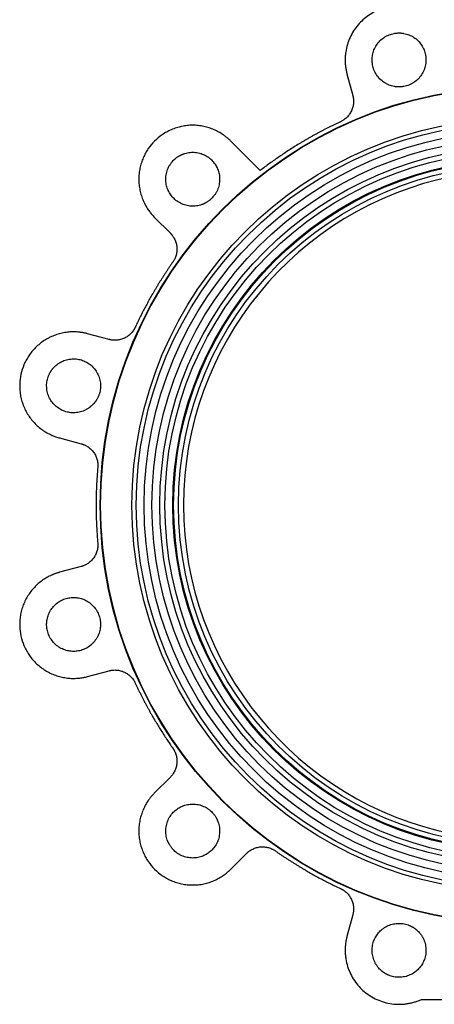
# Model space of a CAD drawing. Header units: millimetres. Extents: x 220 to 2250, y -9 to 1835.
# Tile 3 of 30: x 754 to 939, y 509 to 947. Entities that reach past the tile are written whole.
import ezdxf

# ---------------------------------------------------------------- set-up
doc = ezdxf.new("R2010")
doc.units = ezdxf.units.MM

msp = doc.modelspace()

# ---------------------------------------------------------------- linework, layer by layer
at = {"color": 7, "linetype": 'Continuous', "lineweight": 25}
for p, q in [((899.8, 922.77), (902.37, 913.17)), ((861.16, 879.79), (848.05, 892.89)), ((814.11, 858.95), (821.14, 851.92)), ((793.84, 804.63), (784.24, 807.21)), ((771.81, 760.84), (781.42, 758.27)), ((781.42, 703.66), (771.81, 701.09)), ((784.24, 654.73), (793.84, 657.3)), ((821.14, 610.01), (814.11, 602.98)), ((848.05, 569.04), (855.08, 576.07)), ((902.37, 548.77), (899.8, 539.16)), ((933.01, 511.15), (958.04, 511.15))]:
    msp.add_line(p, q, dxfattribs=at)
for radius in [186.19, 186, 172, 170.1, 166.6, 163.1, 159.6, 157.35, 153.85, 153.45, 151.3]:
    msp.add_circle((976.04, 730.97), radius, dxfattribs=at)
msp.add_arc((976.04, 730.97), 149.05, 101.3246, 258.6754, dxfattribs=at)
for points, knots in [([(931.59, 951.38), (931.45, 951.44), (931.16, 951.55), (930.73, 951.7), (930.3, 951.84), (929.87, 951.97), (929.43, 952.1), (928.99, 952.22), (928.16, 952.42), (926.94, 952.67), (925.3, 952.89), (923.64, 952.99), (921.4, 952.98), (918.6, 952.66), (915.33, 951.81), (912.24, 950.53), (909.42, 948.87), (906.88, 946.87), (904.63, 944.56), (902.68, 941.92), (901.08, 938.98), (899.89, 935.82), (899.29, 933.07), (899.03, 930.84), (898.96, 929.18), (899.01, 927.53), (899.14, 926.17), (899.29, 925.11), (899.43, 924.32), (899.6, 923.54), (899.73, 923.03), (899.8, 922.77)], [0, 0, 0, 0, 0.008643, 0.017279, 0.02591, 0.034541, 0.043173, 0.051811, 0.060456, 0.091547, 0.122648, 0.154349, 0.186059, 0.25006, 0.31406, 0.377433, 0.439588, 0.500001, 0.560414, 0.622568, 0.685942, 0.749942, 0.813942, 0.845643, 0.877354, 0.908445, 0.939546, 0.954666, 0.96977, 0.984876, 1, 1, 1, 1]), ([(922.98, 916.98), (922.88, 916.98), (922.67, 916.98), (922.35, 917), (922.04, 917.02), (921.73, 917.05), (921.42, 917.08), (921.11, 917.13), (920.52, 917.23), (919.66, 917.43), (918.54, 917.81), (917.45, 918.31), (916.04, 919.13), (914.44, 920.44), (912.88, 922.35), (911.76, 924.51), (911.12, 926.74), (910.91, 928.98), (911.12, 931.22), (911.76, 933.46), (912.88, 935.61), (914.44, 937.53), (916.04, 938.83), (917.45, 939.65), (918.54, 940.15), (919.66, 940.53), (920.6, 940.75), (921.34, 940.87), (921.88, 940.94), (922.43, 940.97), (922.8, 940.98), (922.98, 940.98)], [0, 0, 0, 0, 0.008343, 0.016672, 0.024993, 0.033311, 0.041633, 0.049965, 0.058311, 0.0892, 0.120102, 0.152279, 0.18447, 0.250119, 0.315767, 0.380052, 0.441771, 0.500002, 0.558232, 0.619951, 0.684236, 0.749885, 0.815534, 0.84771, 0.879901, 0.91079, 0.941693, 0.956282, 0.970843, 0.985405, 1, 1, 1, 1]), ([(922.98, 940.98), (923.09, 940.98), (923.3, 940.98), (923.61, 940.97), (923.92, 940.95), (924.23, 940.92), (924.55, 940.88), (924.86, 940.84), (925.44, 940.73), (926.3, 940.53), (927.42, 940.15), (928.51, 939.65), (929.92, 938.83), (931.53, 937.53), (933.09, 935.61), (934.2, 933.46), (934.84, 931.22), (935.05, 928.98), (934.84, 926.74), (934.2, 924.51), (933.09, 922.35), (931.53, 920.44), (929.92, 919.13), (928.51, 918.31), (927.42, 917.81), (926.3, 917.43), (925.37, 917.21), (924.62, 917.09), (924.08, 917.03), (923.53, 916.99), (923.16, 916.98), (922.98, 916.98)], [0, 0, 0, 0, 0.0083426, 0.0166716, 0.0249925, 0.0333112, 0.0416333, 0.0499646, 0.0583107, 0.0891996, 0.1201024, 0.1522791, 0.1844697, 0.2501185, 0.3157674, 0.3800521, 0.4417709, 0.5000017, 0.5582325, 0.6199512, 0.6842359, 0.7498848, 0.8155337, 0.8477103, 0.8799009, 0.9107898, 0.9416927, 0.9562822, 0.9708428, 0.9854052, 1, 1, 1, 1]), ([(902.37, 913.17), (902.4, 913.06), (902.46, 912.85), (902.52, 912.52), (902.58, 912.2), (902.63, 911.87), (902.69, 911.37), (902.73, 910.68), (902.7, 909.8), (902.59, 908.92), (902.34, 907.75), (901.82, 906.32), (901.06, 905.01), (900.32, 904.06), (899.71, 903.42), (899.06, 902.83), (898.45, 902.38), (897.9, 902.02), (897.42, 901.75), (897.09, 901.59), (896.92, 901.51)], [0, 0, 0, 0, 0.0236855, 0.0473351, 0.0709747, 0.0946303, 0.1183278, 0.1802512, 0.2422116, 0.3061474, 0.3701198, 0.5000047, 0.6298897, 0.6938255, 0.7577978, 0.8197213, 0.8816817, 0.9211328, 0.9605322, 1, 1, 1, 1]), ([(848.05, 892.89), (847.94, 893.01), (847.71, 893.24), (847.35, 893.57), (846.99, 893.9), (846.62, 894.22), (846.24, 894.53), (845.86, 894.83), (845.48, 895.13), (845.08, 895.42), (844.18, 896.05), (842.72, 896.96), (840.6, 898), (838.36, 898.84), (835.99, 899.46), (833.56, 899.84), (831.08, 899.97), (828.61, 899.84), (826.17, 899.46), (823.81, 898.84), (821.56, 898), (819.44, 896.96), (816.88, 895.37), (814.02, 892.99), (811.64, 890.13), (810.05, 887.56), (809.01, 885.44), (808.17, 883.2), (807.55, 880.83), (807.17, 878.4), (807.04, 875.92), (807.17, 873.45), (807.55, 871.01), (808.17, 868.65), (809.01, 866.41), (810.05, 864.28), (811.02, 862.71), (811.81, 861.61), (812.35, 860.91), (812.91, 860.24), (813.5, 859.58), (813.91, 859.16), (814.11, 858.95)], [0, 0, 0, 0, 0.006487, 0.012964, 0.019435, 0.025902, 0.032367, 0.038835, 0.045306, 0.051785, 0.058273, 0.089144, 0.120023, 0.152182, 0.184348, 0.217191, 0.250041, 0.282884, 0.315734, 0.347893, 0.380058, 0.41093, 0.441809, 0.500001, 0.558193, 0.589065, 0.619944, 0.652103, 0.684268, 0.717111, 0.749961, 0.782804, 0.815655, 0.847813, 0.879979, 0.910851, 0.94173, 0.953398, 0.965044, 0.976682, 0.988329, 1, 1, 1, 1]), ([(896.92, 901.51), (896.5, 901.31), (895.65, 900.92), (894.39, 900.31), (893.14, 899.7), (891.88, 899.08), (890.64, 898.45), (889.39, 897.81), (888.16, 897.16), (886.92, 896.51), (885.7, 895.84), (884.47, 895.16), (883.26, 894.48), (882.04, 893.78), (880.84, 893.08), (879.63, 892.37), (878.09, 891.44), (876.2, 890.27), (873.99, 888.87), (871.8, 887.43), (869.63, 885.96), (867.48, 884.46), (865.35, 882.94), (863.24, 881.38), (861.86, 880.32), (861.16, 879.79)], [0, 0, 0, 0, 0.033361, 0.066709, 0.100048, 0.133378, 0.166703, 0.200022, 0.233339, 0.266656, 0.299973, 0.333293, 0.366618, 0.399949, 0.433289, 0.466639, 0.500001, 0.562542, 0.625047, 0.687528, 0.749997, 0.812467, 0.874949, 0.937456, 1, 1, 1, 1]), ([(837.08, 865.53), (836.99, 865.48), (836.81, 865.38), (836.53, 865.23), (836.25, 865.09), (835.97, 864.96), (835.68, 864.84), (835.39, 864.72), (834.83, 864.51), (833.98, 864.26), (832.82, 864.03), (831.63, 863.92), (830, 863.92), (827.95, 864.25), (825.65, 865.13), (823.61, 866.44), (821.93, 868.05), (820.63, 869.89), (819.69, 871.93), (819.13, 874.19), (819.02, 876.61), (819.41, 879.05), (820.15, 880.98), (820.96, 882.4), (821.65, 883.38), (822.43, 884.27), (823.13, 884.92), (823.71, 885.4), (824.16, 885.73), (824.61, 886.03), (824.93, 886.22), (825.08, 886.32)], [0, 0, 0, 0, 0.008343, 0.016672, 0.024993, 0.033311, 0.041633, 0.049965, 0.058311, 0.0892, 0.120102, 0.152279, 0.18447, 0.250119, 0.315767, 0.380052, 0.441771, 0.500002, 0.558232, 0.619951, 0.684236, 0.749885, 0.815534, 0.84771, 0.879901, 0.91079, 0.941693, 0.956282, 0.970843, 0.985405, 1, 1, 1, 1]), ([(825.08, 886.32), (825.17, 886.37), (825.36, 886.47), (825.63, 886.62), (825.91, 886.76), (826.2, 886.89), (826.49, 887.01), (826.78, 887.13), (827.34, 887.33), (828.18, 887.59), (829.34, 887.82), (830.53, 887.93), (832.17, 887.92), (834.21, 887.6), (836.52, 886.71), (838.56, 885.41), (840.24, 883.79), (841.53, 881.96), (842.48, 879.91), (843.04, 877.66), (843.15, 875.24), (842.76, 872.8), (842.02, 870.86), (841.21, 869.44), (840.51, 868.47), (839.73, 867.58), (839.03, 866.92), (838.45, 866.45), (838.01, 866.12), (837.55, 865.81), (837.24, 865.62), (837.08, 865.53)], [0, 0, 0, 0, 0.008343, 0.016672, 0.024993, 0.033311, 0.041633, 0.049965, 0.058311, 0.0892, 0.120102, 0.152279, 0.18447, 0.250119, 0.315767, 0.380052, 0.441771, 0.500002, 0.558232, 0.619951, 0.684236, 0.749885, 0.815534, 0.84771, 0.879901, 0.91079, 0.941693, 0.956282, 0.970843, 0.985405, 1, 1, 1, 1]), ([(821.14, 851.92), (821.22, 851.84), (821.37, 851.69), (821.59, 851.44), (821.81, 851.19), (822.01, 850.93), (822.32, 850.52), (822.69, 849.94), (823.1, 849.17), (823.45, 848.36), (823.82, 847.21), (824.09, 845.72), (824.08, 844.2), (823.91, 843.01), (823.71, 842.15), (823.44, 841.32), (823.14, 840.62), (822.84, 840.03), (822.56, 839.56), (822.35, 839.25), (822.25, 839.1)], [0, 0, 0, 0, 0.023685, 0.047335, 0.070975, 0.09463, 0.118328, 0.180251, 0.242212, 0.306147, 0.37012, 0.500005, 0.62989, 0.693825, 0.757798, 0.819721, 0.881682, 0.921133, 0.960532, 1, 1, 1, 1]), ([(822.25, 839.1), (821.98, 838.72), (821.45, 837.95), (820.66, 836.8), (819.88, 835.64), (819.1, 834.48), (818.34, 833.31), (817.58, 832.14), (816.83, 830.95), (816.09, 829.77), (815.36, 828.58), (814.64, 827.38), (813.93, 826.18), (813.06, 824.68), (812.04, 822.89), (810.88, 820.79), (809.75, 818.68), (808.64, 816.55), (807.57, 814.41), (806.52, 812.26), (805.84, 810.81), (805.5, 810.08)], [0, 0, 0, 0, 0.041687, 0.083362, 0.125028, 0.166688, 0.208343, 0.249996, 0.29165, 0.333306, 0.374967, 0.416635, 0.458312, 0.500001, 0.571457, 0.642884, 0.714294, 0.785699, 0.857111, 0.928541, 1, 1, 1, 1]), ([(784.24, 807.21), (784.08, 807.25), (783.76, 807.33), (783.29, 807.44), (782.81, 807.54), (782.33, 807.64), (781.85, 807.72), (781.37, 807.79), (780.89, 807.85), (780.4, 807.91), (779.3, 808.01), (777.59, 808.06), (775.23, 807.9), (772.87, 807.51), (770.51, 806.86), (768.21, 805.97), (766, 804.85), (763.92, 803.5), (762.01, 801.95), (760.27, 800.23), (758.74, 798.38), (757.43, 796.42), (756, 793.76), (754.71, 790.27), (754.08, 786.6), (753.99, 783.59), (754.15, 781.23), (754.54, 778.87), (755.19, 776.51), (756.08, 774.21), (757.2, 772), (758.55, 769.92), (760.1, 768.01), (761.82, 766.27), (763.67, 764.74), (765.63, 763.43), (767.26, 762.55), (768.5, 761.99), (769.31, 761.66), (770.13, 761.35), (770.97, 761.08), (771.53, 760.92), (771.81, 760.84)], [0, 0, 0, 0, 0.006487, 0.012964, 0.019435, 0.025902, 0.032367, 0.038835, 0.045306, 0.051785, 0.058273, 0.089144, 0.120023, 0.152182, 0.184348, 0.217191, 0.250041, 0.282884, 0.315734, 0.347893, 0.380058, 0.41093, 0.441809, 0.500001, 0.558193, 0.589065, 0.619944, 0.652103, 0.684268, 0.717111, 0.749961, 0.782804, 0.815655, 0.847813, 0.879979, 0.910851, 0.94173, 0.953398, 0.965044, 0.976682, 0.988329, 1, 1, 1, 1]), ([(805.5, 810.08), (805.45, 809.98), (805.36, 809.79), (805.2, 809.49), (805.04, 809.21), (804.87, 808.92), (804.59, 808.5), (804.17, 807.95), (803.59, 807.3), (802.94, 806.69), (802, 805.95), (800.69, 805.18), (799.26, 804.67), (798.08, 804.42), (797.2, 804.31), (796.33, 804.28), (795.57, 804.32), (794.92, 804.4), (794.37, 804.5), (794.02, 804.59), (793.84, 804.63)], [0, 0, 0, 0, 0.023685, 0.047335, 0.070975, 0.09463, 0.118328, 0.180251, 0.242212, 0.306147, 0.37012, 0.500005, 0.62989, 0.693825, 0.757798, 0.819721, 0.881682, 0.921133, 0.960532, 1, 1, 1, 1]), ([(767.63, 790.02), (767.69, 790.11), (767.79, 790.3), (767.96, 790.56), (768.13, 790.82), (768.31, 791.08), (768.5, 791.33), (768.7, 791.57), (769.08, 792.03), (769.68, 792.68), (770.57, 793.45), (771.55, 794.15), (772.97, 794.96), (774.9, 795.7), (777.34, 796.09), (779.76, 795.98), (782.02, 795.42), (784.06, 794.47), (785.9, 793.18), (787.51, 791.5), (788.82, 789.46), (789.7, 787.15), (790.02, 785.11), (790.03, 783.48), (789.92, 782.28), (789.69, 781.13), (789.41, 780.21), (789.14, 779.5), (788.93, 779), (788.69, 778.5), (788.51, 778.18), (788.42, 778.02)], [0, 0, 0, 0, 0.008343, 0.016672, 0.024993, 0.033311, 0.041633, 0.049965, 0.058311, 0.0892, 0.120102, 0.152279, 0.18447, 0.250119, 0.315767, 0.380052, 0.441771, 0.500002, 0.558232, 0.619951, 0.684236, 0.749885, 0.815534, 0.84771, 0.879901, 0.91079, 0.941693, 0.956282, 0.970843, 0.985405, 1, 1, 1, 1]), ([(788.42, 778.02), (788.36, 777.93), (788.26, 777.75), (788.09, 777.49), (787.92, 777.23), (787.74, 776.97), (787.55, 776.72), (787.35, 776.47), (786.97, 776.02), (786.37, 775.37), (785.48, 774.6), (784.5, 773.9), (783.08, 773.09), (781.15, 772.35), (778.71, 771.96), (776.29, 772.07), (774.03, 772.63), (771.99, 773.57), (770.15, 774.87), (768.54, 776.55), (767.23, 778.59), (766.35, 780.9), (766.02, 782.94), (766.02, 784.57), (766.13, 785.76), (766.36, 786.92), (766.64, 787.84), (766.91, 788.55), (767.12, 789.05), (767.36, 789.55), (767.54, 789.86), (767.63, 790.02)], [0, 0, 0, 0, 0.0083426, 0.0166716, 0.0249925, 0.0333112, 0.0416333, 0.0499646, 0.0583107, 0.0891996, 0.1201024, 0.1522791, 0.1844697, 0.2501185, 0.3157674, 0.3800521, 0.4417709, 0.5000017, 0.5582325, 0.6199512, 0.6842359, 0.7498848, 0.8155337, 0.8477103, 0.8799009, 0.9107898, 0.9416927, 0.9562822, 0.9708428, 0.9854052, 1, 1, 1, 1]), ([(781.42, 758.27), (781.52, 758.24), (781.73, 758.18), (782.05, 758.08), (782.36, 757.97), (782.67, 757.85), (783.13, 757.64), (783.75, 757.33), (784.49, 756.87), (785.2, 756.33), (786.09, 755.53), (787.07, 754.37), (787.82, 753.05), (788.27, 751.94), (788.53, 751.09), (788.71, 750.23), (788.8, 749.48), (788.83, 748.82), (788.83, 748.27), (788.8, 747.9), (788.79, 747.72)], [0, 0, 0, 0, 0.023685, 0.047335, 0.070975, 0.09463, 0.118328, 0.180251, 0.242212, 0.306147, 0.37012, 0.500005, 0.62989, 0.693825, 0.757798, 0.819721, 0.881682, 0.921133, 0.960532, 1, 1, 1, 1]), ([(788.79, 747.72), (788.75, 747.25), (788.67, 746.33), (788.56, 744.93), (788.46, 743.54), (788.37, 742.14), (788.29, 740.75), (788.22, 739.35), (788.17, 737.95), (788.12, 736.56), (788.08, 735.16), (788.06, 733.76), (788.04, 732.37), (788.04, 730.63), (788.05, 728.57), (788.1, 726.17), (788.17, 723.78), (788.28, 721.39), (788.42, 718.99), (788.58, 716.6), (788.72, 715.01), (788.79, 714.21)], [0, 0, 0, 0, 0.041687, 0.083362, 0.125028, 0.166688, 0.208343, 0.249996, 0.29165, 0.333306, 0.374967, 0.416635, 0.458312, 0.500001, 0.571457, 0.642884, 0.714294, 0.785699, 0.857111, 0.928541, 1, 1, 1, 1]), ([(788.79, 714.21), (788.8, 714.1), (788.81, 713.88), (788.83, 713.55), (788.83, 713.22), (788.82, 712.89), (788.79, 712.38), (788.71, 711.7), (788.53, 710.84), (788.27, 710), (787.82, 708.88), (787.07, 707.56), (786.09, 706.4), (785.2, 705.6), (784.49, 705.07), (783.75, 704.6), (783.07, 704.26), (782.46, 704), (781.95, 703.81), (781.59, 703.71), (781.42, 703.66)], [0, 0, 0, 0, 0.023685, 0.047335, 0.070975, 0.09463, 0.118328, 0.180251, 0.242212, 0.306147, 0.37012, 0.500005, 0.62989, 0.693825, 0.757798, 0.819721, 0.881682, 0.921133, 0.960532, 1, 1, 1, 1]), ([(771.81, 701.09), (771.66, 701.05), (771.34, 700.96), (770.87, 700.82), (770.41, 700.67), (769.95, 700.51), (769.49, 700.34), (769.04, 700.16), (768.59, 699.98), (768.14, 699.78), (767.14, 699.32), (765.63, 698.5), (763.67, 697.19), (761.82, 695.67), (760.1, 693.93), (758.55, 692.01), (757.2, 689.93), (756.08, 687.72), (755.19, 685.42), (754.54, 683.07), (754.15, 680.7), (753.99, 678.35), (754.08, 675.33), (754.71, 671.66), (756, 668.17), (757.43, 665.51), (758.74, 663.55), (760.27, 661.7), (762.01, 659.98), (763.92, 658.44), (766, 657.09), (768.21, 655.96), (770.51, 655.07), (772.87, 654.43), (775.23, 654.03), (777.59, 653.87), (779.43, 653.93), (780.79, 654.06), (781.66, 654.18), (782.53, 654.33), (783.39, 654.51), (783.95, 654.65), (784.24, 654.73)], [0, 0, 0, 0, 0.006487, 0.012964, 0.019435, 0.025902, 0.032367, 0.038835, 0.045306, 0.051785, 0.058273, 0.089144, 0.120023, 0.152182, 0.184348, 0.217191, 0.250041, 0.282884, 0.315734, 0.347893, 0.380058, 0.41093, 0.441809, 0.500001, 0.558193, 0.589065, 0.619944, 0.652103, 0.684268, 0.717111, 0.749961, 0.782804, 0.815655, 0.847813, 0.879979, 0.910851, 0.94173, 0.953398, 0.965044, 0.976682, 0.988329, 1, 1, 1, 1]), ([(766.02, 677.91), (766.03, 678.01), (766.03, 678.22), (766.04, 678.54), (766.06, 678.85), (766.09, 679.16), (766.13, 679.47), (766.17, 679.78), (766.27, 680.37), (766.47, 681.23), (766.86, 682.35), (767.35, 683.44), (768.18, 684.85), (769.48, 686.45), (771.4, 688.01), (773.55, 689.13), (775.79, 689.77), (778.02, 689.98), (780.26, 689.77), (782.5, 689.13), (784.65, 688.01), (786.57, 686.45), (787.87, 684.85), (788.7, 683.44), (789.19, 682.35), (789.58, 681.23), (789.8, 680.3), (789.92, 679.55), (789.98, 679.01), (790.02, 678.46), (790.02, 678.09), (790.02, 677.91)], [0, 0, 0, 0, 0.008343, 0.016672, 0.024993, 0.033311, 0.041633, 0.049965, 0.058311, 0.0892, 0.120102, 0.152279, 0.18447, 0.250119, 0.315767, 0.380052, 0.441771, 0.500002, 0.558232, 0.619951, 0.684236, 0.749885, 0.815534, 0.84771, 0.879901, 0.91079, 0.941693, 0.956282, 0.970843, 0.985405, 1, 1, 1, 1]), ([(790.02, 677.91), (790.02, 677.8), (790.02, 677.59), (790.01, 677.28), (789.99, 676.97), (789.96, 676.66), (789.92, 676.35), (789.88, 676.03), (789.78, 675.45), (789.58, 674.59), (789.19, 673.47), (788.7, 672.38), (787.87, 670.97), (786.57, 669.36), (784.65, 667.8), (782.5, 666.69), (780.26, 666.05), (778.02, 665.84), (775.79, 666.05), (773.55, 666.69), (771.4, 667.8), (769.48, 669.36), (768.18, 670.97), (767.35, 672.38), (766.86, 673.47), (766.47, 674.59), (766.25, 675.52), (766.13, 676.27), (766.07, 676.81), (766.03, 677.36), (766.03, 677.73), (766.02, 677.91)], [0, 0, 0, 0, 0.008343, 0.016672, 0.024993, 0.033311, 0.041633, 0.049965, 0.058311, 0.0892, 0.120102, 0.152279, 0.18447, 0.250119, 0.315767, 0.380052, 0.441771, 0.500002, 0.558232, 0.619951, 0.684236, 0.749885, 0.815534, 0.84771, 0.879901, 0.91079, 0.941693, 0.956282, 0.970843, 0.985405, 1, 1, 1, 1]), ([(793.84, 657.3), (793.95, 657.33), (794.16, 657.38), (794.48, 657.45), (794.81, 657.51), (795.14, 657.56), (795.64, 657.62), (796.33, 657.65), (797.2, 657.62), (798.08, 657.52), (799.26, 657.26), (800.69, 656.75), (802, 655.98), (802.94, 655.24), (803.59, 654.64), (804.17, 653.99), (804.63, 653.38), (804.98, 652.82), (805.26, 652.34), (805.42, 652.01), (805.5, 651.85)], [0, 0, 0, 0, 0.023685, 0.047335, 0.070975, 0.09463, 0.118328, 0.180251, 0.242212, 0.306147, 0.37012, 0.500005, 0.62989, 0.693825, 0.757798, 0.819721, 0.881682, 0.921133, 0.960532, 1, 1, 1, 1]), ([(805.5, 651.85), (805.7, 651.43), (806.09, 650.58), (806.69, 649.32), (807.3, 648.06), (807.93, 646.81), (808.56, 645.56), (809.19, 644.32), (809.84, 643.08), (810.5, 641.85), (811.17, 640.62), (811.84, 639.4), (812.53, 638.18), (813.39, 636.68), (814.43, 634.9), (815.67, 632.84), (816.94, 630.81), (818.22, 628.79), (819.54, 626.79), (820.88, 624.8), (821.79, 623.49), (822.25, 622.83)], [0, 0, 0, 0, 0.041687, 0.083362, 0.125028, 0.166688, 0.208343, 0.249996, 0.29165, 0.333306, 0.374967, 0.416635, 0.458312, 0.500001, 0.571457, 0.642884, 0.714294, 0.785699, 0.857111, 0.928541, 1, 1, 1, 1]), ([(822.25, 622.83), (822.31, 622.74), (822.44, 622.56), (822.61, 622.28), (822.78, 621.99), (822.94, 621.7), (823.17, 621.25), (823.44, 620.62), (823.71, 619.78), (823.91, 618.92), (824.08, 617.73), (824.09, 616.21), (823.82, 614.72), (823.45, 613.58), (823.1, 612.76), (822.69, 611.99), (822.28, 611.35), (821.88, 610.83), (821.53, 610.41), (821.27, 610.14), (821.14, 610.01)], [0, 0, 0, 0, 0.023685, 0.047335, 0.070975, 0.09463, 0.118328, 0.180251, 0.242212, 0.306147, 0.37012, 0.500005, 0.62989, 0.693825, 0.757798, 0.819721, 0.881682, 0.921133, 0.960532, 1, 1, 1, 1]), ([(814.11, 602.98), (814, 602.86), (813.77, 602.63), (813.43, 602.28), (813.11, 601.91), (812.79, 601.55), (812.48, 601.17), (812.17, 600.79), (811.88, 600.4), (811.59, 600.01), (810.95, 599.11), (810.05, 597.65), (809.01, 595.53), (808.17, 593.28), (807.55, 590.92), (807.17, 588.49), (807.04, 586.01), (807.17, 583.53), (807.55, 581.1), (808.17, 578.74), (809.01, 576.49), (810.05, 574.37), (811.64, 571.81), (814.02, 568.94), (816.88, 566.56), (819.44, 564.98), (821.56, 563.94), (823.81, 563.1), (826.17, 562.47), (828.61, 562.09), (831.08, 561.97), (833.56, 562.09), (835.99, 562.47), (838.36, 563.1), (840.6, 563.94), (842.72, 564.98), (844.29, 565.95), (845.4, 566.74), (846.1, 567.28), (846.77, 567.84), (847.43, 568.42), (847.84, 568.83), (848.05, 569.04)], [0, 0, 0, 0, 0.006487, 0.012964, 0.019435, 0.025902, 0.032367, 0.038835, 0.045306, 0.051785, 0.058273, 0.089144, 0.120023, 0.152182, 0.184348, 0.217191, 0.250041, 0.282884, 0.315734, 0.347893, 0.380058, 0.41093, 0.441809, 0.500001, 0.558193, 0.589065, 0.619944, 0.652103, 0.684268, 0.717111, 0.749961, 0.782804, 0.815655, 0.847813, 0.879979, 0.910851, 0.94173, 0.953398, 0.965044, 0.976682, 0.988329, 1, 1, 1, 1]), ([(820.69, 580.01), (820.64, 580.1), (820.54, 580.28), (820.39, 580.56), (820.25, 580.84), (820.12, 581.13), (820, 581.41), (819.88, 581.71), (819.67, 582.27), (819.42, 583.11), (819.19, 584.27), (819.07, 585.46), (819.08, 587.1), (819.41, 589.14), (820.29, 591.45), (821.6, 593.49), (823.21, 595.16), (825.05, 596.46), (827.09, 597.4), (829.35, 597.96), (831.77, 598.07), (834.21, 597.68), (836.14, 596.94), (837.56, 596.14), (838.54, 595.44), (839.43, 594.66), (840.08, 593.96), (840.56, 593.38), (840.89, 592.94), (841.19, 592.48), (841.38, 592.17), (841.48, 592.01)], [0, 0, 0, 0, 0.008343, 0.016672, 0.024993, 0.033311, 0.041633, 0.049965, 0.058311, 0.0892, 0.120102, 0.152279, 0.18447, 0.250119, 0.315767, 0.380052, 0.441771, 0.500002, 0.558232, 0.619951, 0.684236, 0.749885, 0.815534, 0.84771, 0.879901, 0.91079, 0.941693, 0.956282, 0.970843, 0.985405, 1, 1, 1, 1]), ([(841.48, 592.01), (841.53, 591.92), (841.63, 591.74), (841.78, 591.46), (841.91, 591.18), (842.05, 590.89), (842.17, 590.61), (842.29, 590.31), (842.49, 589.75), (842.75, 588.91), (842.98, 587.75), (843.09, 586.56), (843.08, 584.92), (842.76, 582.88), (841.87, 580.57), (840.57, 578.53), (838.95, 576.86), (837.12, 575.56), (835.07, 574.62), (832.82, 574.06), (830.4, 573.95), (827.96, 574.34), (826.02, 575.07), (824.6, 575.88), (823.63, 576.58), (822.74, 577.36), (822.08, 578.06), (821.61, 578.64), (821.28, 579.08), (820.97, 579.54), (820.78, 579.85), (820.69, 580.01)], [0, 0, 0, 0, 0.008343, 0.016672, 0.024993, 0.033311, 0.041633, 0.049965, 0.058311, 0.0892, 0.120102, 0.152279, 0.18447, 0.250119, 0.315767, 0.380052, 0.441771, 0.500002, 0.558232, 0.619951, 0.684236, 0.749885, 0.815534, 0.84771, 0.879901, 0.91079, 0.941693, 0.956282, 0.970843, 0.985405, 1, 1, 1, 1]), ([(855.08, 576.07), (855.16, 576.15), (855.32, 576.3), (855.56, 576.52), (855.82, 576.74), (856.08, 576.94), (856.49, 577.24), (857.06, 577.62), (857.84, 578.03), (858.65, 578.38), (859.79, 578.75), (861.29, 579.02), (862.8, 579.01), (863.99, 578.84), (864.86, 578.64), (865.69, 578.37), (866.39, 578.07), (866.97, 577.77), (867.45, 577.49), (867.75, 577.28), (867.91, 577.18)], [0, 0, 0, 0, 0.023685, 0.047335, 0.070975, 0.09463, 0.118328, 0.180251, 0.242212, 0.306147, 0.37012, 0.500005, 0.62989, 0.693825, 0.757798, 0.819721, 0.881682, 0.921133, 0.960532, 1, 1, 1, 1]), ([(867.91, 577.18), (868.29, 576.91), (869.05, 576.38), (870.2, 575.58), (871.36, 574.8), (872.53, 574.03), (873.7, 573.26), (874.87, 572.51), (876.05, 571.76), (877.24, 571.02), (878.43, 570.29), (879.63, 569.57), (880.83, 568.86), (882.33, 567.98), (884.12, 566.96), (886.22, 565.81), (888.33, 564.67), (890.46, 563.57), (892.6, 562.49), (894.75, 561.44), (896.2, 560.76), (896.92, 560.43)], [0, 0, 0, 0, 0.041687, 0.083362, 0.125028, 0.166688, 0.208343, 0.249996, 0.29165, 0.333306, 0.374967, 0.416635, 0.458312, 0.500001, 0.571457, 0.642884, 0.714294, 0.785699, 0.857111, 0.928541, 1, 1, 1, 1]), ([(896.92, 560.43), (897.02, 560.38), (897.22, 560.28), (897.51, 560.13), (897.8, 559.97), (898.08, 559.79), (898.51, 559.51), (899.06, 559.1), (899.71, 558.52), (900.32, 557.87), (901.06, 556.92), (901.82, 555.61), (902.34, 554.19), (902.59, 553.01), (902.7, 552.13), (902.73, 551.26), (902.68, 550.49), (902.6, 549.84), (902.51, 549.3), (902.42, 548.94), (902.37, 548.77)], [0, 0, 0, 0, 0.023685, 0.047335, 0.070975, 0.09463, 0.118328, 0.180251, 0.242212, 0.306147, 0.37012, 0.500005, 0.62989, 0.693825, 0.757798, 0.819721, 0.881682, 0.921133, 0.960532, 1, 1, 1, 1]), ([(916.98, 522.56), (916.89, 522.61), (916.71, 522.72), (916.45, 522.89), (916.19, 523.06), (915.93, 523.24), (915.68, 523.43), (915.43, 523.62), (914.97, 524), (914.33, 524.61), (913.55, 525.5), (912.86, 526.47), (912.05, 527.89), (911.31, 529.82), (910.92, 532.27), (911.03, 534.68), (911.59, 536.94), (912.53, 538.99), (913.83, 540.82), (915.5, 542.44), (917.54, 543.74), (919.85, 544.63), (921.9, 544.95), (923.53, 544.96), (924.72, 544.84), (925.88, 544.62), (926.8, 544.34), (927.51, 544.07), (928.01, 543.85), (928.5, 543.61), (928.82, 543.43), (928.98, 543.34)], [0, 0, 0, 0, 0.008343, 0.016672, 0.024993, 0.033311, 0.041633, 0.049965, 0.058311, 0.0892, 0.120102, 0.152279, 0.18447, 0.250119, 0.315767, 0.380052, 0.441771, 0.500002, 0.558232, 0.619951, 0.684236, 0.749885, 0.815534, 0.84771, 0.879901, 0.91079, 0.941693, 0.956282, 0.970843, 0.985405, 1, 1, 1, 1]), ([(928.98, 543.34), (929.07, 543.29), (929.25, 543.19), (929.52, 543.02), (929.78, 542.84), (930.03, 542.66), (930.29, 542.47), (930.53, 542.28), (930.99, 541.9), (931.63, 541.29), (932.41, 540.41), (933.11, 539.43), (933.92, 538.01), (934.66, 536.08), (935.05, 533.64), (934.94, 531.22), (934.37, 528.96), (933.43, 526.92), (932.13, 525.08), (930.46, 523.47), (928.42, 522.16), (926.11, 521.28), (924.07, 520.95), (922.43, 520.94), (921.24, 521.06), (920.08, 521.29), (919.16, 521.56), (918.46, 521.83), (917.95, 522.05), (917.46, 522.29), (917.14, 522.47), (916.98, 522.56)], [0, 0, 0, 0, 0.0083426, 0.0166716, 0.0249925, 0.0333112, 0.0416333, 0.0499646, 0.0583107, 0.0891996, 0.1201024, 0.1522791, 0.1844697, 0.2501185, 0.3157674, 0.3800521, 0.4417709, 0.5000017, 0.5582325, 0.6199512, 0.6842359, 0.7498848, 0.8155337, 0.8477103, 0.8799009, 0.9107898, 0.9416927, 0.9562822, 0.9708428, 0.9854052, 1, 1, 1, 1]), ([(899.8, 539.16), (899.76, 539.01), (899.68, 538.71), (899.57, 538.25), (899.47, 537.8), (899.38, 537.34), (899.3, 536.88), (899.23, 536.42), (899.11, 535.55), (899, 534.27), (898.96, 532.57), (899.05, 530.86), (899.34, 528.57), (900, 525.74), (901.28, 522.5), (903, 519.52), (905.08, 516.86), (907.46, 514.55), (910.13, 512.59), (913.11, 510.99), (916.34, 509.8), (919.74, 509.09), (922.64, 508.91), (924.95, 509.01), (926.65, 509.21), (928.32, 509.53), (929.68, 509.89), (930.73, 510.23), (931.5, 510.51), (932.26, 510.81), (932.76, 511.04), (933.01, 511.15)], [0, 0, 0, 0, 0.0086262, 0.0172447, 0.0258586, 0.0344712, 0.0430859, 0.0517059, 0.0603345, 0.091415, 0.1225053, 0.1542335, 0.1859714, 0.2500632, 0.3141551, 0.3775802, 0.4397124, 0.500001, 0.5602895, 0.6224218, 0.6858468, 0.7499387, 0.8140306, 0.8457588, 0.8774967, 0.9085772, 0.9396674, 0.9547576, 0.9698313, 0.9849062, 1, 1, 1, 1])]:
    msp.add_open_spline(points, degree=3, knots=knots, dxfattribs=at)

doc.saveas('drawing.dxf')
